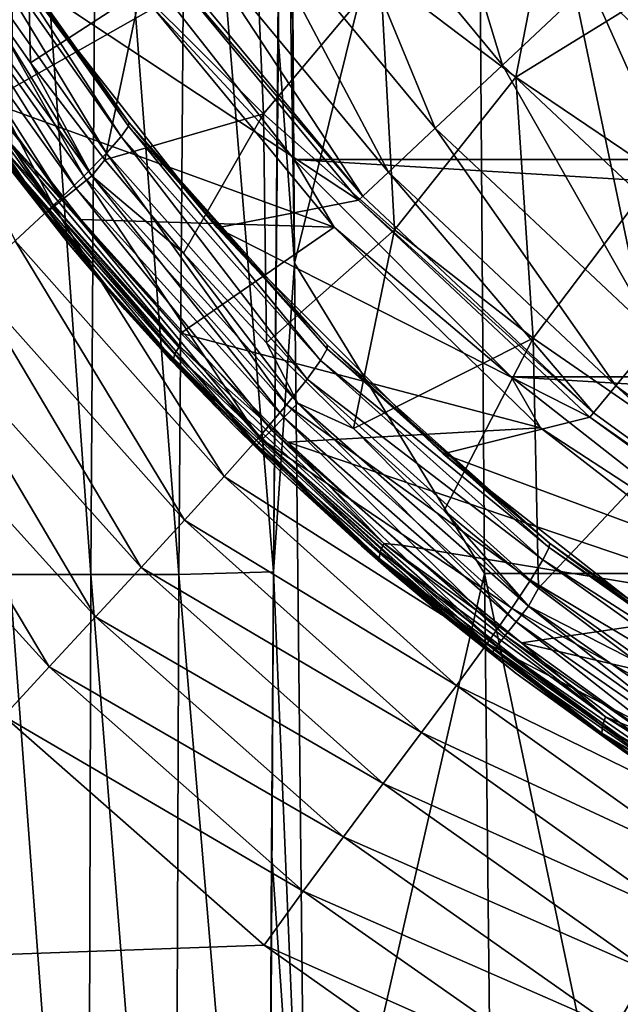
# Model space of a CAD drawing. Header units: metres. Extents: x -82 to 113, y -109 to 109.
# Tile 61 of 256: x -17.7 to -12.82, y -20.56 to -12.57. Entities that reach past the tile are written whole.
import ezdxf

# ---------------------------------------------------------------- set-up
doc = ezdxf.new("R2010")
doc.units = ezdxf.units.M
doc.layers.add('solid_20_382_013_XXX', color=7, linetype='CONTINUOUS')

msp = doc.modelspace()

# ---------------------------------------------------------------- linework, layer by layer
at = {"layer": 'solid_20_382_013_XXX'}
for points in [[(-15.52731, -6.234774, -61.7085), (-15.520046, -5.68883, -61.71093), (-15.465372, -14.54419, -61.64959)], [(-13.983045, -8.532273, -61.717365), (-15.465372, -14.54419, -61.64959), (-15.520046, -5.68883, -61.71093)], [(-15.555607, -8.50828, -61.696156), (-15.52731, -6.234774, -61.7085), (-15.465372, -14.54419, -61.64959)], [(-17.733374, -8.532267, -61.596199), (-17.119026, -17.073067, -61.554718), (-17.780037, -17.073067, -61.503708)], [(-17.733374, -8.532267, -61.596199), (-17.06345, -8.532267, -61.641708), (-17.119026, -17.073067, -61.554718)], [(-17.06345, -8.532267, -61.641708), (-16.40522, -17.073067, -61.591805), (-17.119026, -17.073067, -61.554718)], [(-17.06345, -8.532267, -61.641708), (-16.338657, -8.532267, -61.674107), (-16.40522, -17.073067, -61.591805)], [(-16.338657, -8.532267, -61.674107), (-15.635527, -17.052629, -61.617813), (-16.40522, -17.073067, -61.591805)], [(-16.338657, -8.532267, -61.674107), (-15.555607, -8.50828, -61.696156), (-15.635527, -17.052629, -61.617813)], [(-15.635527, -17.052629, -61.617813), (-15.555607, -8.50828, -61.696156), (-15.599546, -12.675227, -61.664249)], [(-15.599546, -12.675227, -61.664249), (-15.555607, -8.50828, -61.696156), (-15.465372, -14.54419, -61.64959)], [(-13.983045, -8.532273, -61.717365), (-13.921459, -17.064547, -61.645508), (-15.465372, -14.54419, -61.64959)], [(-12.203124, -17.064547, -61.655029), (-13.921459, -17.064547, -61.645508), (-13.983045, -8.532273, -61.717365)], [(-12.254112, -8.532273, -61.72541), (-12.203124, -17.064547, -61.655029), (-13.983045, -8.532273, -61.717365)], [(-15.288634, -11.107886, 8.967167), (-13.775887, -12.936476, 8.967167), (-14.502562, -10.536767, 11.044586)], [(-13.775887, -12.936476, 8.967167), (-13.067593, -12.271339, 11.044586), (-14.502562, -10.536767, 11.044586)], [(-15.895473, -11.548779, 6.799882), (-14.32268, -13.44995, 6.799882), (-15.288634, -11.107886, 8.967167)], [(-14.32268, -13.44995, 6.799882), (-13.775887, -12.936476, 8.967167), (-15.288634, -11.107886, 8.967167)], [(-16.60887, -12.474648, 11.744843), (-17.953352, -13.230768, 12.371786), (-19.286381, -11.213837, 12.993387)], [(-17.645758, -11.285003, 31.120878), (-18.176443, -12.105457, 31.072603), (-17.608458, -12.918567, 31.073086)], [(-16.715834, -12.334918, 31.131865), (-17.645758, -11.285003, 31.120878), (-17.608458, -12.918567, 31.073086)], [(-15.804201, -11.313974, 31.20252), (-16.715834, -12.334918, 31.131865), (-15.716945, -13.333182, 31.142975)], [(-14.765175, -12.200037, 31.220835), (-15.804201, -11.313974, 31.20252), (-15.716945, -13.333182, 31.142975)], [(-13.339178, -11.35113, 31.305811), (-14.765175, -12.200037, 31.220835), (-13.666888, -13.034879, 31.23918)], [(-12.139289, -12.09219, 31.331306), (-13.339178, -11.35113, 31.305811), (-13.666888, -13.034879, 31.23918)], [(-16.813313, -13.432858, -19.698408), (-18.210135, -11.429829, -19.120121), (-18.216309, -11.451833, -19.70175)], [(-17.69412, -12.213442), (-18.210135, -11.429829, -19.120121), (-16.811235, -13.4027, -19.114952)], [(-16.813313, -13.432858, -19.698408), (-16.811235, -13.4027, -19.114952), (-18.210135, -11.429829, -19.120121)], [(-16.87295, -13.515775, -20.278278), (-18.216309, -11.451833, -19.70175), (-18.283882, -11.518805, -20.280945)], [(-16.87295, -13.515775, -20.278278), (-16.813313, -13.432858, -19.698408), (-18.216309, -11.451833, -19.70175)], [(-16.992683, -13.651009, -20.838688), (-18.283882, -11.518805, -20.280945), (-18.415821, -11.631618, -20.841621)], [(-16.992683, -13.651009, -20.838688), (-16.87295, -13.515775, -20.278278), (-18.283882, -11.518805, -20.280945)], [(-16.316479, -11.854661, 4.566287), (-14.70203, -13.806186, 4.566287), (-15.895473, -11.548779, 6.799882)], [(-14.70203, -13.806186, 4.566287), (-14.32268, -13.44995, 6.799882), (-15.895473, -11.548779, 6.799882)], [(-17.175428, -13.838415, -21.363764), (-18.415821, -11.631618, -20.841621), (-18.615332, -11.791303, -21.367706)], [(-17.175428, -13.838415, -21.363764), (-16.992683, -13.651009, -20.838688), (-18.415821, -11.631618, -20.841621)], [(-17.006958, -11.739408, 14.8), (-15.467973, -13.703722, 14.8), (-16.60887, -12.474648, 11.744843)], [(-17.006958, -11.739408, 14.8), (17.006958, -11.739408, 14.8), (15.467973, -13.703722, 14.8)], [(-17.006958, -11.739408, 14.8), (15.467973, -13.703722, 14.8), (-15.467973, -13.703722, 14.8)], [(-17.423958, -14.077765, -21.837622), (-18.615332, -11.791303, -21.367706), (-18.885477, -11.998797, -21.843098)], [(-18.701324, -11.898198, 30.970491), (-17.236668, -13.93748, 30.971117), (-18.563786, -11.81065, 31.043552)], [(-17.423958, -14.077765, -21.837622), (-17.175428, -13.838415, -21.363764), (-18.615332, -11.791303, -21.367706)], [(-18.563786, -11.81065, 31.043552), (-17.110023, -13.835017, 31.044483), (-18.176443, -12.105457, 31.072603)], [(-17.236668, -13.93748, 30.971117), (-17.110023, -13.835017, 31.044483), (-18.563786, -11.81065, 31.043552)], [(-18.822437, -11.975319, 30.853971), (-17.348103, -14.027678, 30.85433), (-18.701324, -11.898198, 30.970491)], [(-17.348103, -14.027678, 30.85433), (-17.236668, -13.93748, 30.971117), (-18.701324, -11.898198, 30.970491)], [(-16.316479, -11.854661, 4.566287), (-16.547079, -12.022202, 2.290652), (-14.909815, -14.001307, 2.290652)], [(-16.316479, -11.854661, 4.566287), (-14.909815, -14.001307, 2.290652), (-14.70203, -13.806186, 4.566287)], [(-13.067593, -12.271339, 11.044586), (-11.426539, -13.812384, 11.044586), (-11.842983, -11.845094, 13)], [(-18.91358, -12.03339, 30.703903), (-17.431864, -14.095523, 30.70406), (-18.822437, -11.975319, 30.853971)], [(-17.431864, -14.095523, 30.70406), (-17.348103, -14.027678, 30.85433), (-18.822437, -11.975319, 30.853971)], [(-18.91358, -12.03339, 30.703903), (-18.967167, -12.067576, 30.53688), (-17.480984, -14.135371, 30.536919)], [(-17.480984, -14.135371, 30.536919), (-18.967167, -12.067576, 30.53688), (-18.51716, -12.781425, 30.374983)], [(-18.91358, -12.03339, 30.703903), (-17.480984, -14.135371, 30.536919), (-17.431864, -14.095523, 30.70406)], [(-17.734413, -14.364618, -22.24366), (-17.423958, -14.077765, -21.837622), (-18.885477, -11.998797, -21.843098)], [(-14.943662, -14.033421), (-16.584665, -12.049847), (-17.69412, -12.213442)], [(-14.909815, -14.001307, 2.290652), (-16.547079, -12.022202, 2.290652), (-16.584665, -12.049847)], [(-14.909815, -14.001307, 2.290652), (-16.584665, -12.049847), (-14.943662, -14.033421)], [(-17.110023, -13.835017, 31.044483), (-17.608458, -12.918567, 31.073086), (-18.176443, -12.105457, 31.072603)], [(-12.139289, -12.09219, 31.331306), (-13.666888, -13.034879, 31.23918), (-12.513335, -13.814403, 31.257442)], [(-16.092926, -14.2572), (-17.69412, -12.213442), (-16.811235, -13.4027, -19.114952)], [(-14.943662, -14.033421), (-17.69412, -12.213442), (-16.092926, -14.2572)], [(-14.765175, -12.200037, 31.220835), (-15.716945, -13.333182, 31.142975), (-14.652431, -14.274705, 31.154135)], [(-13.666888, -13.034879, 31.23918), (-14.765175, -12.200037, 31.220835), (-14.652431, -14.274705, 31.154135)], [(-13.775887, -12.936476, 8.967167), (-12.045884, -14.561049, 8.967167), (-13.067593, -12.271339, 11.044586)], [(-12.045884, -14.561049, 8.967167), (-11.426539, -13.812384, 11.044586), (-13.067593, -12.271339, 11.044586)], [(-16.715834, -12.334918, 31.131865), (-17.608458, -12.918567, 31.073086), (-17.004217, -13.705011, 31.073618)], [(-15.716945, -13.333182, 31.142975), (-16.715834, -12.334918, 31.131865), (-17.004217, -13.705011, 31.073618)], [(-16.60887, -12.474648, 11.744843), (-15.143493, -14.25262, 11.061526), (-17.953352, -13.230768, 12.371786)], [(-15.467973, -13.703722, 14.8), (-15.143493, -14.25262, 11.061526), (-16.60887, -12.474648, 11.744843)], [(-15.635527, -17.052629, -61.617813), (-15.599546, -12.675227, -61.664249), (-15.465372, -14.54419, -61.64959)], [(-17.288506, -14.399917, 12.285525), (-16.841532, -14.920215, 30.377071), (-18.51716, -12.781425, 30.374983)], [(-17.480984, -14.135371, 30.536919), (-18.51716, -12.781425, 30.374983), (-16.841532, -14.920215, 30.377071)], [(-18.055143, -13.426162, 12.637643), (-17.288506, -14.399917, 12.285525), (-18.51716, -12.781425, 30.374983)], [(-17.110023, -13.835017, 31.044483), (-17.004217, -13.705011, 31.073618), (-17.608458, -12.918567, 31.073086)], [(-14.32268, -13.44995, 6.799882), (-12.524012, -15.139006, 6.799882), (-13.775887, -12.936476, 8.967167)], [(-12.524012, -15.139006, 6.799882), (-12.045884, -14.561049, 8.967167), (-13.775887, -12.936476, 8.967167)], [(-13.666888, -13.034879, 31.23918), (-14.652431, -14.274705, 31.154135), (-13.526198, -15.154868, 31.165272)], [(-12.513335, -13.814403, 31.257442), (-13.666888, -13.034879, 31.23918), (-13.526198, -15.154868, 31.165272)], [(-15.143493, -14.25262, 11.061526), (-17.198826, -14.191029, 12.019944), (-17.953352, -13.230768, 12.371786)], [(-17.899113, -13.433427, 12.360927), (-17.953352, -13.230768, 12.371786), (-17.198826, -14.191029, 12.019944)], [(-15.716945, -13.333182, 31.142975), (-17.004217, -13.705011, 31.073618), (-16.364973, -14.463183, 31.07419)], [(-15.716945, -13.333182, 31.142975), (-16.364973, -14.463183, 31.07419), (-15.691992, -15.191608, 31.074789)], [(-14.652431, -14.274705, 31.154135), (-15.716945, -13.333182, 31.142975), (-15.691992, -15.191608, 31.074789)], [(-17.960457, -13.533219, 12.512801), (-17.288506, -14.399917, 12.285525), (-18.055143, -13.426162, 12.637643)], [(-15.199896, -15.24042, -19.69512), (-16.811235, -13.4027, -19.114952), (-16.813313, -13.432858, -19.698408)], [(-16.092926, -14.2572), (-16.811235, -13.4027, -19.114952), (-15.198642, -15.206949, -19.110079)], [(-15.199896, -15.24042, -19.69512), (-15.198642, -15.206949, -19.110079), (-16.811235, -13.4027, -19.114952)], [(-17.941158, -13.488512, 12.427214), (-16.435114, -15.279906, 11.724935), (-17.960457, -13.533219, 12.512801)], [(-17.899113, -13.433427, 12.360927), (-16.398685, -15.218137, 11.661266), (-17.941158, -13.488512, 12.427214)], [(-16.398685, -15.218137, 11.661266), (-16.435114, -15.279906, 11.724935), (-17.941158, -13.488512, 12.427214)], [(-17.899113, -13.433427, 12.360927), (-17.198826, -14.191029, 12.019944), (-16.386953, -15.114417, 11.641361)], [(-17.899113, -13.433427, 12.360927), (-16.386953, -15.114417, 11.641361), (-16.398685, -15.218137, 11.661266)], [(-15.254075, -15.334054, -20.274429), (-16.813313, -13.432858, -19.698408), (-16.87295, -13.515775, -20.278278)], [(-15.254075, -15.334054, -20.274429), (-15.199896, -15.24042, -19.69512), (-16.813313, -13.432858, -19.698408)], [(-14.70203, -13.806186, 4.566287), (-12.855721, -15.539978, 4.566287), (-14.32268, -13.44995, 6.799882)], [(-12.855721, -15.539978, 4.566287), (-12.524012, -15.139006, 6.799882), (-14.32268, -13.44995, 6.799882)], [(-17.960457, -13.533219, 12.512801), (-16.449856, -15.330037, 11.808396), (-17.288506, -14.399917, 12.285525)], [(-16.435114, -15.279906, 11.724935), (-16.449856, -15.330037, 11.808396), (-17.960457, -13.533219, 12.512801)], [(-15.363016, -15.486187, -20.832825), (-16.87295, -13.515775, -20.278278), (-16.992683, -13.651009, -20.838688)], [(-15.363016, -15.486187, -20.832825), (-15.254075, -15.334054, -20.274429), (-16.87295, -13.515775, -20.278278)], [(-15.528967, -15.695566, -21.355131), (-16.992683, -13.651009, -20.838688), (-17.175428, -13.838415, -21.363764)], [(-15.528967, -15.695566, -21.355131), (-15.363016, -15.486187, -20.832825), (-16.992683, -13.651009, -20.838688)], [(-17.110023, -13.835017, 31.044483), (-16.364973, -14.463183, 31.07419), (-17.004217, -13.705011, 31.073618)], [(-15.467973, -13.703722, 14.8), (-13.70367, -15.468019, 14.8), (-15.143493, -14.25262, 11.061526)], [(-15.467973, -13.703722, 14.8), (15.467973, -13.703722, 14.8), (13.70367, -15.468019, 14.8)], [(-15.467973, -13.703722, 14.8), (13.70367, -15.468019, 14.8), (-13.70367, -15.468019, 14.8)], [(-14.70203, -13.806186, 4.566287), (-14.909815, -14.001307, 2.290652), (-13.037412, -15.759603, 2.290652)], [(-14.70203, -13.806186, 4.566287), (-13.037412, -15.759603, 2.290652), (-12.855721, -15.539978, 4.566287)], [(-12.513335, -13.814403, 31.257442), (-13.526198, -15.154868, 31.165272), (-12.343657, -15.970317, 31.176311)], [(-15.75405, -15.960856, -21.82616), (-17.175428, -13.838415, -21.363764), (-17.423958, -14.077765, -21.837622)], [(-17.236668, -13.93748, 30.971117), (-15.55075, -15.79837, 30.97187), (-17.110023, -13.835017, 31.044483)], [(-15.75405, -15.960856, -21.82616), (-15.528967, -15.695566, -21.355131), (-17.175428, -13.838415, -21.363764)], [(-17.110023, -13.835017, 31.044483), (-15.436625, -15.682355, 31.045595), (-16.364973, -14.463183, 31.07419)], [(-15.55075, -15.79837, 30.97187), (-15.436625, -15.682355, 31.045595), (-17.110023, -13.835017, 31.044483)], [(-17.348103, -14.027678, 30.85433), (-15.651082, -15.900414, 30.854765), (-17.236668, -13.93748, 30.971117)], [(-15.651082, -15.900414, 30.854765), (-15.55075, -15.79837, 30.97187), (-17.236668, -13.93748, 30.971117)], [(-17.431864, -14.095523, 30.70406), (-15.726392, -15.977068, 30.704258), (-17.348103, -14.027678, 30.85433)], [(-15.726392, -15.977068, 30.704258), (-15.651082, -15.900414, 30.854765), (-17.348103, -14.027678, 30.85433)], [(-13.066993, -15.795685), (-14.943662, -14.033421), (-16.092926, -14.2572)], [(-13.037412, -15.759603, 2.290652), (-14.909815, -14.001307, 2.290652), (-14.943662, -14.033421)], [(-13.037412, -15.759603, 2.290652), (-14.943662, -14.033421), (-13.066993, -15.795685)], [(-16.034418, -16.276726, -22.230358), (-17.423958, -14.077765, -21.837622), (-17.734413, -14.364618, -22.24366)], [(-17.431864, -14.095523, 30.70406), (-17.480984, -14.135371, 30.536919), (-15.770424, -16.021961, 30.536978)], [(-15.770424, -16.021961, 30.536978), (-17.480984, -14.135371, 30.536919), (-16.841532, -14.920215, 30.377071)], [(-17.431864, -14.095523, 30.70406), (-15.770424, -16.021961, 30.536978), (-15.726392, -15.977068, 30.704258)], [(-16.034418, -16.276726, -22.230358), (-15.75405, -15.960856, -21.82616), (-17.423958, -14.077765, -21.837622)], [(-15.143493, -14.25262, 11.061526), (-16.386953, -15.114417, 11.641361), (-17.198826, -14.191029, 12.019944)], [(-15.143493, -14.25262, 11.061526), (-13.467291, -15.881791, 10.279901), (-16.386953, -15.114417, 11.641361)], [(-14.257169, -16.092953), (-16.092926, -14.2572), (-15.198642, -15.206949, -19.110079)], [(-13.066993, -15.795685), (-16.092926, -14.2572), (-14.257169, -16.092953)], [(-14.652431, -14.274705, 31.154135), (-15.691992, -15.191608, 31.074789), (-14.986568, -15.888844, 31.075401)], [(-13.70367, -15.468019, 14.8), (-13.467291, -15.881791, 10.279901), (-15.143493, -14.25262, 11.061526)], [(-13.526198, -15.154868, 31.165272), (-14.652431, -14.274705, 31.154135), (-14.986568, -15.888844, 31.075401)], [(-16.35771, -16.632154, -22.551773), (-17.734413, -14.364618, -22.24366), (-18.093479, -14.688548, -22.564411)], [(-16.35771, -16.632154, -22.551773), (-16.034418, -16.276726, -22.230358), (-17.734413, -14.364618, -22.24366)], [(-17.288506, -14.399917, 12.285525), (-16.465023, -15.334701, 11.907009), (-16.841532, -14.920215, 30.377071)], [(-16.449856, -15.330037, 11.808396), (-16.465023, -15.334701, 11.907009), (-17.288506, -14.399917, 12.285525)], [(-15.436625, -15.682355, 31.045595), (-15.691992, -15.191608, 31.074789), (-16.364973, -14.463183, 31.07419)], [(-15.635527, -17.052629, -61.617813), (-15.465372, -14.54419, -61.64959), (-15.370575, -23.391508, -61.535694)], [(-13.921459, -17.064547, -61.645508), (-15.370575, -23.391508, -61.535694), (-15.465372, -14.54419, -61.64959)], [(-16.71104, -17.015799, -22.785515), (-18.093479, -14.688548, -22.564411), (-18.48712, -15.038687, -22.794771)], [(-16.71104, -17.015799, -22.785515), (-16.35771, -16.632154, -22.551773), (-18.093479, -14.688548, -22.564411)], [(-15.586082, -16.227262, 11.502433), (-14.920277, -16.841476, 30.379528), (-16.841532, -14.920215, 30.377071)], [(-15.770424, -16.021961, 30.536978), (-16.841532, -14.920215, 30.377071), (-14.920277, -16.841476, 30.379528)], [(-15.949403, -15.870304, 11.669722), (-15.586082, -16.227262, 11.502433), (-16.841532, -14.920215, 30.377071)], [(-16.465023, -15.334701, 11.907009), (-15.949403, -15.870304, 11.669722), (-16.841532, -14.920215, 30.377071)], [(-17.08173, -17.416506, -22.945887), (-18.48712, -15.038687, -22.794771), (-18.901299, -15.404211, -22.951155)], [(-17.08173, -17.416506, -22.945887), (-16.71104, -17.015799, -22.785515), (-18.48712, -15.038687, -22.794771)], [(-16.398685, -15.218137, 11.661266), (-16.386953, -15.114417, 11.641361), (-15.519009, -15.997483, 11.236632)], [(-13.467291, -15.881791, 10.279901), (-15.519009, -15.997483, 11.236632), (-16.386953, -15.114417, 11.641361)], [(-15.436625, -15.682355, 31.045595), (-14.986568, -15.888844, 31.075401), (-15.691992, -15.191608, 31.074789)], [(-13.526198, -15.154868, 31.165272), (-14.986568, -15.888844, 31.075401), (-14.250086, -16.55352, 31.076038)], [(-13.526198, -15.154868, 31.165272), (-14.250086, -16.55352, 31.076038), (-13.484083, -17.184223, 31.076719)], [(-12.343657, -15.970317, 31.176311), (-13.526198, -15.154868, 31.165272), (-13.484083, -17.184223, 31.076719)], [(-12.855721, -15.539978, 4.566287), (-10.806667, -17.028694, 4.566287), (-12.524012, -15.139006, 6.799882)], [(-16.398685, -15.218137, 11.661266), (-14.737985, -16.820694, 10.886868), (-16.435114, -15.279906, 11.724935)], [(-16.398685, -15.218137, 11.661266), (-15.519009, -15.997483, 11.236632), (-14.737985, -16.820694, 10.886868)], [(-13.396487, -16.852962, -19.691936), (-15.199896, -15.24042, -19.69512), (-15.254075, -15.334054, -20.274429)], [(-15.199896, -15.24042, -19.69512), (-13.39292, -16.819029, -19.105513), (-15.198642, -15.206949, -19.110079)], [(-13.396487, -16.852962, -19.691936), (-13.39292, -16.819029, -19.105513), (-15.199896, -15.24042, -19.69512)], [(-14.257169, -16.092953), (-15.198642, -15.206949, -19.110079), (-13.39292, -16.819029, -19.105513)], [(-16.449856, -15.330037, 11.808396), (-15.949403, -15.870304, 11.669722), (-16.465023, -15.334701, 11.907009)], [(-16.435114, -15.279906, 11.724935), (-14.768384, -16.888285, 10.947725), (-16.449856, -15.330037, 11.808396)], [(-16.449856, -15.330037, 11.808396), (-14.778233, -16.94314, 11.028905), (-15.949403, -15.870304, 11.669722)], [(-14.768384, -16.888285, 10.947725), (-14.778233, -16.94314, 11.028905), (-16.449856, -15.330037, 11.808396)], [(-14.737985, -16.820694, 10.886868), (-14.768384, -16.888285, 10.947725), (-16.435114, -15.279906, 11.724935)], [(-13.448176, -16.954239, -20.269758), (-15.254075, -15.334054, -20.274429), (-15.363016, -15.486187, -20.832825)], [(-13.448176, -16.954239, -20.269758), (-13.396487, -16.852962, -19.691936), (-15.254075, -15.334054, -20.274429)], [(-17.457127, -17.823145, -23.049097), (-18.901299, -15.404211, -22.951155), (-19.321983, -15.774303, -23.052109)], [(-17.457127, -17.823145, -23.049097), (-17.08173, -17.416506, -22.945887), (-18.901299, -15.404211, -22.951155)], [(-13.548594, -17.119717, -20.824856), (-15.363016, -15.486187, -20.832825), (-15.528967, -15.695566, -21.355131)], [(-13.548594, -17.119717, -20.824856), (-13.448176, -16.954239, -20.269758), (-15.363016, -15.486187, -20.832825)], [(-13.70367, -15.468019, 14.8), (-11.739356, -17.006992, 14.8), (-13.467291, -15.881791, 10.279901)], [(-13.70367, -15.468019, 14.8), (13.70367, -15.468019, 14.8), (11.739356, -17.006992, 14.8)], [(-13.70367, -15.468019, 14.8), (11.739356, -17.006992, 14.8), (-11.739356, -17.006992, 14.8)], [(-12.855721, -15.539978, 4.566287), (-13.037412, -15.759603, 2.290652), (-10.9594, -17.269358, 2.290652)], [(-12.855721, -15.539978, 4.566287), (-10.9594, -17.269358, 2.290652), (-10.806667, -17.028694, 4.566287)], [(-13.698998, -17.347071, -21.343117), (-15.528967, -15.695566, -21.355131), (-15.75405, -15.960856, -21.82616)], [(-15.55075, -15.79837, 30.97187), (-13.665206, -17.456978, 30.972635), (-15.436625, -15.682355, 31.045595)], [(-13.698998, -17.347071, -21.343117), (-13.548594, -17.119717, -20.824856), (-15.528967, -15.695566, -21.355131)], [(-15.436625, -15.682355, 31.045595), (-13.565062, -17.328949, 31.046791), (-14.986568, -15.888844, 31.075401)], [(-13.665206, -17.456978, 30.972635), (-13.565062, -17.328949, 31.046791), (-15.436625, -15.682355, 31.045595)], [(-17.824921, -18.223957, -23.111359), (-17.457127, -17.823145, -23.049097), (-19.321983, -15.774303, -23.052109)], [(-15.651082, -15.900414, 30.854765), (-13.753153, -17.569479, 30.855154), (-15.55075, -15.79837, 30.97187)], [(-13.753153, -17.569479, 30.855154), (-13.665206, -17.456978, 30.972635), (-15.55075, -15.79837, 30.97187)], [(-10.984252, -17.308846), (-13.066993, -15.795685), (-14.257169, -16.092953)], [(-10.9594, -17.269358, 2.290652), (-13.037412, -15.759603, 2.290652), (-13.066993, -15.795685)], [(-10.9594, -17.269358, 2.290652), (-13.066993, -15.795685), (-10.984252, -17.308846)], [(-14.296733, -17.373728, 10.899058), (-15.586082, -16.227262, 11.502433), (-15.949403, -15.870304, 11.669722)], [(-14.778233, -16.94314, 11.028905), (-14.296733, -17.373728, 10.899058), (-15.949403, -15.870304, 11.669722)], [(-15.726392, -15.977068, 30.704258), (-13.819053, -17.653856, 30.704365), (-15.651082, -15.900414, 30.854765)], [(-13.819053, -17.653856, 30.704365), (-13.753153, -17.569479, 30.855154), (-15.651082, -15.900414, 30.854765)], [(-13.467291, -15.881791, 10.279901), (-11.597054, -17.331377, 9.407795), (-15.519009, -15.997483, 11.236632)], [(-13.565062, -17.328949, 31.046791), (-14.250086, -16.55352, 31.076038), (-14.986568, -15.888844, 31.075401)], [(-11.739356, -17.006992, 14.8), (-11.597054, -17.331377, 9.407795), (-13.467291, -15.881791, 10.279901)], [(-13.900544, -17.633898, -21.810429), (-15.75405, -15.960856, -21.82616), (-16.034418, -16.276726, -22.230358)], [(-15.726392, -15.977068, 30.704258), (-15.770424, -16.021961, 30.536978), (-13.857439, -17.703104, 30.536919)], [(-13.900544, -17.633898, -21.810429), (-13.698998, -17.347071, -21.343117), (-15.75405, -15.960856, -21.82616)], [(-15.726392, -15.977068, 30.704258), (-13.857439, -17.703104, 30.536919), (-13.819053, -17.653856, 30.704365)], [(-12.343657, -15.970317, 31.176311), (-13.484083, -17.184223, 31.076719), (-12.690294, -17.779509, 31.077463)], [(-13.857439, -17.703104, 30.536919), (-15.770424, -16.021961, 30.536978), (-14.920277, -16.841476, 30.379528)], [(-11.597054, -17.331377, 9.407795), (-14.596722, -16.836288, 10.806563), (-15.519009, -15.997483, 11.236632)], [(-14.737985, -16.820694, 10.886868), (-15.519009, -15.997483, 11.236632), (-14.596722, -16.836288, 10.806563)], [(-12.213423, -17.694132), (-14.257169, -16.092953), (-13.39292, -16.819029, -19.105513)], [(-10.984252, -17.308846), (-14.257169, -16.092953), (-12.213423, -17.694132)], [(-15.586082, -16.227262, 11.502433), (-14.651445, -17.075865, 11.071987), (-14.920277, -16.841476, 30.379528)], [(-14.296733, -17.373728, 10.899058), (-14.651445, -17.075865, 11.071987), (-15.586082, -16.227262, 11.502433)], [(-14.149336, -17.974161, -22.212574), (-16.034418, -16.276726, -22.230358), (-16.35771, -16.632154, -22.551773)], [(-14.149336, -17.974161, -22.212574), (-13.900544, -17.633898, -21.810429), (-16.034418, -16.276726, -22.230358)], [(-13.565062, -17.328949, 31.046791), (-13.484083, -17.184223, 31.076719), (-14.250086, -16.55352, 31.076038)], [(-14.434299, -18.356649, -22.535322), (-16.35771, -16.632154, -22.551773), (-16.71104, -17.015799, -22.785515)], [(-14.434299, -18.356649, -22.535322), (-14.149336, -17.974161, -22.212574), (-16.35771, -16.632154, -22.551773)], [(-13.663045, -17.876554, 10.61694), (-12.781394, -18.517179, 30.382309), (-14.920277, -16.841476, 30.379528)], [(-13.857439, -17.703104, 30.536919), (-14.920277, -16.841476, 30.379528), (-12.781394, -18.517179, 30.382309)], [(-14.651445, -17.075865, 11.071987), (-13.663045, -17.876554, 10.61694), (-14.920277, -16.841476, 30.379528)], [(-14.737985, -16.820694, 10.886868), (-12.938989, -18.229828, 10.047983), (-14.768384, -16.888285, 10.947725)], [(-14.737985, -16.820694, 10.886868), (-14.596722, -16.836288, 10.806563), (-13.622139, -17.6271, 10.352107)], [(-14.737985, -16.820694, 10.886868), (-13.622139, -17.6271, 10.352107), (-12.938989, -18.229828, 10.047983)], [(-11.597054, -17.331377, 9.407795), (-13.622139, -17.6271, 10.352107), (-14.596722, -16.836288, 10.806563)], [(-11.426512, -18.251673, -19.689075), (-13.396487, -16.852962, -19.691936), (-13.448176, -16.954239, -20.269758)], [(-13.396487, -16.852962, -19.691936), (-11.418295, -18.217369, -19.101486), (-13.39292, -16.819029, -19.105513)], [(-11.426512, -18.251673, -19.689075), (-11.418295, -18.217369, -19.101486), (-13.396487, -16.852962, -19.691936)], [(-12.213423, -17.694132), (-13.39292, -16.819029, -19.105513), (-11.418295, -18.217369, -19.101486)], [(-14.768384, -16.888285, 10.947725), (-12.963046, -18.302389, 10.105882), (-14.778233, -16.94314, 11.028905)], [(-14.778233, -16.94314, 11.028905), (-12.967747, -18.361279, 10.184662), (-14.296733, -17.373728, 10.899058)], [(-12.963046, -18.302389, 10.105882), (-12.967747, -18.361279, 10.184662), (-14.778233, -16.94314, 11.028905)], [(-12.938989, -18.229828, 10.047983), (-12.963046, -18.302389, 10.105882), (-14.768384, -16.888285, 10.947725)], [(-14.743989, -18.769918, -22.773886), (-16.71104, -17.015799, -22.785515), (-17.08173, -17.416506, -22.945887)], [(-14.743989, -18.769918, -22.773886), (-14.434299, -18.356649, -22.535322), (-16.71104, -17.015799, -22.785515)], [(-11.476283, -18.3594, -20.264717), (-13.448176, -16.954239, -20.269758), (-13.548594, -17.119717, -20.824856)], [(-11.476283, -18.3594, -20.264717), (-11.426512, -18.251673, -19.689075), (-13.448176, -16.954239, -20.269758)], [(-17.780037, -17.073067, -61.503708), (-17.142097, -25.613865, -61.414143), (-17.79623, -25.613865, -61.35561)], [(-17.780037, -17.073067, -61.503708), (-17.119026, -17.073067, -61.554718), (-17.142097, -25.613865, -61.414143)], [(-17.119026, -17.073067, -61.554718), (-16.437664, -25.613865, -61.457684), (-17.142097, -25.613865, -61.414143)], [(-17.119026, -17.073067, -61.554718), (-16.40522, -17.073067, -61.591805), (-16.437664, -25.613865, -61.457684)], [(-16.40522, -17.073067, -61.591805), (-15.68054, -25.607475, -61.488926), (-16.437664, -25.613865, -61.457684)], [(-16.40522, -17.073067, -61.591805), (-15.635527, -17.052629, -61.617813), (-15.68054, -25.607475, -61.488926)], [(-15.68054, -25.607475, -61.488926), (-15.635527, -17.052629, -61.617813), (-15.650517, -19.316544, -61.588612)], [(-15.650517, -19.316544, -61.588612), (-15.635527, -17.052629, -61.617813), (-15.370575, -23.391508, -61.535694)], [(-13.921459, -17.064547, -61.645508), (-13.826723, -25.596819, -61.526463), (-15.370575, -23.391508, -61.535694)], [(-14.296733, -17.373728, 10.899058), (-13.663045, -17.876554, 10.61694), (-14.651445, -17.075865, 11.071987)], [(-12.124687, -25.596819, -61.538254), (-13.826723, -25.596819, -61.526463), (-13.921459, -17.064547, -61.645508)], [(-12.203124, -17.064547, -61.655029), (-12.124687, -25.596819, -61.538254), (-13.921459, -17.064547, -61.645508)], [(-11.567448, -18.536436, -20.815617), (-13.548594, -17.119717, -20.824856), (-13.698998, -17.347071, -21.343117)], [(-13.565062, -17.328949, 31.046791), (-12.690294, -17.779509, 31.077463), (-13.484083, -17.184223, 31.076719)], [(-11.567448, -18.536436, -20.815617), (-11.476283, -18.3594, -20.264717), (-13.548594, -17.119717, -20.824856)], [(-11.700305, -18.779385, -21.328985), (-13.698998, -17.347071, -21.343117), (-13.900544, -17.633898, -21.810429)], [(-11.700305, -18.779385, -21.328985), (-11.567448, -18.536436, -20.815617), (-13.698998, -17.347071, -21.343117)], [(-13.665206, -17.456978, 30.972635), (-11.604268, -18.892008, 30.9736), (-13.565062, -17.328949, 31.046791)], [(-11.597054, -17.331377, 9.407795), (-9.547687, -18.576935, 8.45216), (-13.622139, -17.6271, 10.352107)], [(-13.565062, -17.328949, 31.046791), (-11.519382, -18.753666, 31.048267), (-12.690294, -17.779509, 31.077463)], [(-11.604268, -18.892008, 30.9736), (-11.519382, -18.753666, 31.048267), (-13.565062, -17.328949, 31.046791)], [(-15.06727, -19.202806, -22.939829), (-17.08173, -17.416506, -22.945887), (-17.457127, -17.823145, -23.049097)], [(-15.06727, -19.202806, -22.939829), (-14.743989, -18.769918, -22.773886), (-17.08173, -17.416506, -22.945887)], [(-14.296733, -17.373728, 10.899058), (-12.522112, -18.692719, 10.071539), (-13.663045, -17.876554, 10.61694)], [(-12.967747, -18.361279, 10.184662), (-12.522112, -18.692719, 10.071539), (-14.296733, -17.373728, 10.899058)], [(-13.753153, -17.569479, 30.855154), (-11.678712, -19.01343, 30.855669), (-13.665206, -17.456978, 30.972635)], [(-11.678712, -19.01343, 30.855669), (-11.604268, -18.892008, 30.9736), (-13.665206, -17.456978, 30.972635)], [(-13.819053, -17.653856, 30.704365), (-11.73437, -19.104328, 30.704542), (-13.753153, -17.569479, 30.855154)], [(-11.73437, -19.104328, 30.704542), (-11.678712, -19.01343, 30.855669), (-13.753153, -17.569479, 30.855154)], [(-11.875073, -19.084785, -21.792036), (-13.900544, -17.633898, -21.810429), (-14.149336, -17.974161, -22.212574)], [(-11.875073, -19.084785, -21.792036), (-11.700305, -18.779385, -21.328985), (-13.900544, -17.633898, -21.810429)], [(-13.819053, -17.653856, 30.704365), (-13.857439, -17.703104, 30.536919), (-11.766635, -19.157169, 30.5369)], [(-13.819053, -17.653856, 30.704365), (-11.766635, -19.157169, 30.5369), (-11.73437, -19.104328, 30.704542)], [(-9.547687, -18.576935, 8.45216), (-12.597562, -18.366262, 9.874339), (-13.622139, -17.6271, 10.352107)], [(-12.938989, -18.229828, 10.047983), (-13.622139, -17.6271, 10.352107), (-12.597562, -18.366262, 9.874339)], [(-11.766635, -19.157169, 30.5369), (-13.857439, -17.703104, 30.536919), (-12.781394, -18.517179, 30.382309)], [(-15.393041, -19.644176, -23.046335), (-17.457127, -17.823145, -23.049097), (-17.824921, -18.223957, -23.111359)], [(-15.393041, -19.644176, -23.046335), (-15.06727, -19.202806, -22.939829), (-17.457127, -17.823145, -23.049097)], [(-13.663045, -17.876554, 10.61694), (-12.624252, -18.624668, 10.139006), (-12.781394, -18.517179, 30.382309)], [(-12.522112, -18.692719, 10.071539), (-12.624252, -18.624668, 10.139006), (-13.663045, -17.876554, 10.61694)], [(-12.088009, -19.44602, -22.192089), (-14.149336, -17.974161, -22.212574), (-14.434299, -18.356649, -22.535322)], [(-12.088009, -19.44602, -22.192089), (-11.875073, -19.084785, -21.792036), (-14.149336, -17.974161, -22.212574)], [(-22.80809, -20.337454, -23.122272), (-15.710049, -20.083012, -23.10659), (-17.824921, -18.223957, -23.111359)], [(-15.393041, -19.644176, -23.046335), (-17.824921, -18.223957, -23.111359), (-15.710049, -20.083012, -23.10659)], [(-12.938989, -18.229828, 10.047983), (-11.023235, -19.437078, 9.154653), (-12.963046, -18.302389, 10.105882)], [(-12.938989, -18.229828, 10.047983), (-12.597562, -18.366262, 9.874339), (-11.52591, -19.049917, 9.37462)], [(-12.938989, -18.229828, 10.047983), (-11.52591, -19.049917, 9.37462), (-11.023235, -19.437078, 9.154653)], [(-12.963046, -18.302389, 10.105882), (-11.04072, -19.513784, 9.209487), (-12.967747, -18.361279, 10.184662)], [(-11.023235, -19.437078, 9.154653), (-11.04072, -19.513784, 9.209487), (-12.963046, -18.302389, 10.105882)], [(-12.329739, -19.851992, -22.516703), (-14.434299, -18.356649, -22.535322), (-14.743989, -18.769918, -22.773886)], [(-12.329739, -19.851992, -22.516703), (-12.088009, -19.44602, -22.192089), (-14.434299, -18.356649, -22.535322)], [(-12.967747, -18.361279, 10.184662), (-11.040086, -19.576038, 9.285779), (-12.522112, -18.692719, 10.071539)], [(-11.04072, -19.513784, 9.209487), (-11.040086, -19.576038, 9.285779), (-12.967747, -18.361279, 10.184662)], [(-12.590646, -20.291437, -22.761095), (-14.743989, -18.769918, -22.773886), (-15.06727, -19.202806, -22.939829)], [(-12.590646, -20.291437, -22.761095), (-12.329739, -19.851992, -22.516703), (-14.743989, -18.769918, -22.773886)], [(-12.861441, -20.753405, -22.933666), (-15.06727, -19.202806, -22.939829), (-15.393041, -19.644176, -23.046335)], [(-12.861441, -20.753405, -22.933666), (-12.590646, -20.291437, -22.761095), (-15.06727, -19.202806, -22.939829)], [(-15.68054, -25.607475, -61.488926), (-15.650517, -19.316544, -61.588612), (-15.370575, -23.391508, -61.535694)], [(-13.132862, -21.226974, -23.044115), (-15.393041, -19.644176, -23.046335), (-15.710049, -20.083012, -23.10659)], [(-13.132862, -21.226974, -23.044115), (-12.861441, -20.753405, -22.933666), (-15.393041, -19.644176, -23.046335)], [(-22.80809, -20.337454, -23.122272), (-13.626493, -21.556826, -23.102554), (-15.710049, -20.083012, -23.10659)], [(-13.132862, -21.226974, -23.044115), (-15.710049, -20.083012, -23.10659), (-13.626493, -21.556826, -23.102554)], [(-10.256768, -21.564774, -22.748421), (-12.590646, -20.291437, -22.761095), (-12.861441, -20.753405, -22.933666)], [(-22.80809, -20.337454, -23.122272), (-22.807556, -29.779808, -23.117159), (-13.626493, -21.556826, -23.102554)]]:
    msp.add_3dface(points, dxfattribs=at)

doc.saveas('drawing.dxf')
